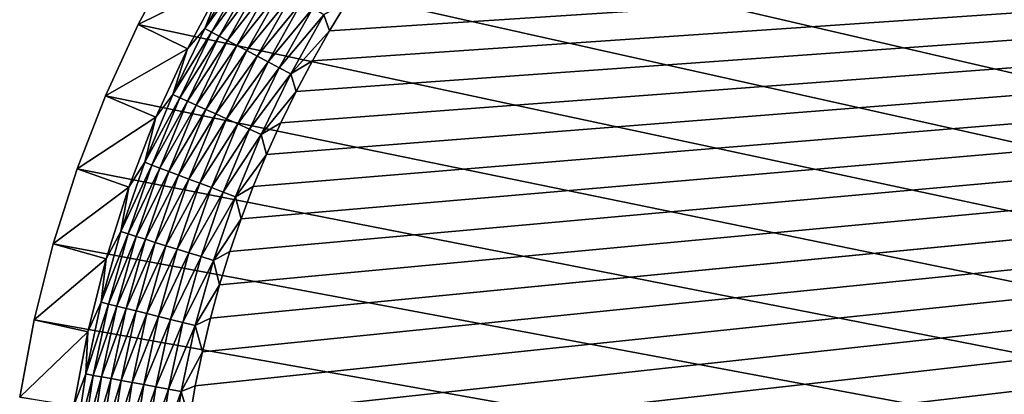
# Model space of a CAD drawing. Extents: x -255 to 255, y -598 to 598.
# Tile 55 of 201: x -254 to -217, y -189 to -175. Entities that reach past the tile are written whole.
import ezdxf

# ---------------------------------------------------------------- set-up
doc = ezdxf.new("R2010")
doc.units = 0
doc.header["$LTSCALE"] = 21.359881
for name, color, linetype in [('1', 7, 'CONTINUOUS'), ('2', 7, 'CONTINUOUS'), ('60', 7, 'CONTINUOUS'), ('9', 7, 'CONTINUOUS')]:
    doc.layers.add(name, color=color, linetype=linetype)

msp = doc.modelspace()

# ---------------------------------------------------------------- linework, layer by layer
at = {"layer": '1', "color": 7, "linetype": 'CONTINUOUS'}
for points in [[(-217.914, -148.981), (-214.963, -148.335), (89.855, -247.589), (-217.914, -148.981)], [(-220.82, -149.808), (-217.914, -148.981), (89.855, -247.589), (-220.82, -149.808)], [(-223.669, -150.812), (-220.82, -149.808), (89.855, -247.589), (-223.669, -150.812)], [(-226.451, -151.99), (-223.669, -150.812), (89.855, -247.589), (-226.451, -151.99)], [(-229.155, -153.336), (-226.451, -151.99), (87.455, -246.877), (-229.155, -153.336)], [(87.455, -246.877), (-226.451, -151.99), (89.855, -247.589), (87.455, -246.877)], [(-231.771, -154.847), (-229.155, -153.336), (87.455, -246.877), (-231.771, -154.847)], [(-234.29, -156.516), (-231.771, -154.847), (87.455, -246.877), (-234.29, -156.516)], [(-236.701, -158.336), (-234.29, -156.516), (87.455, -246.877), (-236.701, -158.336)], [(-238.995, -160.302), (-236.701, -158.336), (87.455, -246.877), (-238.995, -160.302)], [(-241.164, -162.405), (-238.995, -160.302), (87.455, -246.877), (-241.164, -162.405)], [(-243.199, -164.637), (-241.164, -162.405), (87.455, -246.877), (-243.199, -164.637)], [(-245.093, -166.991), (-243.199, -164.637), (87.455, -246.877), (-245.093, -166.991)], [(-246.838, -169.457), (-245.093, -166.991), (87.455, -246.877), (-246.838, -169.457)], [(-248.429, -172.025), (-246.838, -169.457), (85.015, -246.32), (-248.429, -172.025)], [(85.015, -246.32), (-246.838, -169.457), (87.455, -246.877), (85.015, -246.32)], [(-249.858, -174.687), (-248.429, -172.025), (85.015, -246.32), (-249.858, -174.687)], [(-251.12, -177.431), (-249.858, -174.687), (85.015, -246.32), (-251.12, -177.431)], [(-252.212, -180.248), (-251.12, -177.431), (85.015, -246.32), (-252.212, -180.248)], [(-253.128, -183.127), (-252.212, -180.248), (85.015, -246.32), (-253.128, -183.127)], [(-253.864, -186.057), (-253.128, -183.127), (85.015, -246.32), (-253.864, -186.057)], [(-254.42, -189.026), (-253.864, -186.057), (85.015, -246.32), (-254.42, -189.026)]]:
    msp.add_3dface(points, dxfattribs=at)
at = {"layer": '2', "color": 7, "linetype": 'CONTINUOUS'}
for points in [[(-236.906, -225.62, 7), (-235.978, -226.578, 7), (88.681, -152.706, 7), (-236.906, -225.62, 7)], [(88.681, -152.706, 7), (85.935, -153.307, 7), (-236.906, -225.62, 7), (88.681, -152.706, 7)], [(-235.978, -226.578, 7), (-235.02, -227.506, 7), (88.681, -152.706, 7), (-235.978, -226.578, 7)], [(-235.02, -227.506, 7), (-234.033, -228.404, 7), (88.681, -152.706, 7), (-235.02, -227.506, 7)], [(-234.033, -228.404, 7), (-233.019, -229.271, 7), (88.681, -152.706, 7), (-234.033, -228.404, 7)], [(-233.019, -229.271, 7), (-231.978, -230.105, 7), (88.681, -152.706, 7), (-233.019, -229.271, 7)], [(-231.978, -230.105, 7), (-230.911, -230.906, 7), (88.681, -152.706, 7), (-231.978, -230.105, 7)], [(-230.911, -230.906, 7), (-229.819, -231.673, 7), (88.681, -152.706, 7), (-230.911, -230.906, 7)], [(-229.819, -231.673, 7), (-228.704, -232.405, 7), (88.681, -152.706, 7), (-229.819, -231.673, 7)], [(-228.704, -232.405, 7), (-227.567, -233.102, 7), (88.681, -152.706, 7), (-228.704, -232.405, 7)], [(-227.567, -233.102, 7), (-226.408, -233.763, 7), (88.681, -152.706, 7), (-227.567, -233.102, 7)], [(-226.408, -233.763, 7), (-225.229, -234.387, 7), (88.681, -152.706, 7), (-226.408, -233.763, 7)], [(-225.229, -234.387, 7), (-224.031, -234.974, 7), (88.681, -152.706, 7), (-225.229, -234.387, 7)], [(-224.031, -234.974, 7), (-222.815, -235.523, 7), (88.681, -152.706, 7), (-224.031, -234.974, 7)], [(-222.815, -235.523, 7), (-221.583, -236.034, 7), (88.681, -152.706, 7), (-222.815, -235.523, 7)], [(-221.583, -236.034, 7), (-220.335, -236.505, 7), (88.681, -152.706, 7), (-221.583, -236.034, 7)], [(-220.335, -236.505, 7), (-219.073, -236.937, 7), (88.681, -152.706, 7), (-220.335, -236.505, 7)], [(-219.073, -236.937, 7), (-217.798, -237.33, 7), (88.681, -152.706, 7), (-219.073, -236.937, 7)], [(-217.798, -237.33, 7), (-216.511, -237.682, 7), (88.681, -152.706, 7), (-217.798, -237.33, 7)], [(-247.393, -205.814, 7), (-247.082, -207.111, 7), (85.935, -153.307, 7), (-247.393, -205.814, 7)], [(83.158, -153.738, 7), (-247.393, -205.814, 7), (85.935, -153.307, 7), (83.158, -153.738, 7)], [(-247.082, -207.111, 7), (-246.73, -208.398, 7), (85.935, -153.307, 7), (-247.082, -207.111, 7)], [(-246.73, -208.398, 7), (-246.337, -209.673, 7), (85.935, -153.307, 7), (-246.73, -208.398, 7)], [(-246.337, -209.673, 7), (-245.905, -210.935, 7), (85.935, -153.307, 7), (-246.337, -209.673, 7)], [(-245.905, -210.935, 7), (-245.434, -212.183, 7), (85.935, -153.307, 7), (-245.905, -210.935, 7)], [(-245.434, -212.183, 7), (-244.923, -213.415, 7), (85.935, -153.307, 7), (-245.434, -212.183, 7)], [(-244.923, -213.415, 7), (-244.374, -214.631, 7), (85.935, -153.307, 7), (-244.923, -213.415, 7)], [(-244.374, -214.631, 7), (-243.787, -215.829, 7), (85.935, -153.307, 7), (-244.374, -214.631, 7)], [(-243.787, -215.829, 7), (-243.163, -217.008, 7), (85.935, -153.307, 7), (-243.787, -215.829, 7)], [(-243.163, -217.008, 7), (-242.502, -218.167, 7), (85.935, -153.307, 7), (-243.163, -217.008, 7)], [(-242.502, -218.167, 7), (-241.805, -219.304, 7), (85.935, -153.307, 7), (-242.502, -218.167, 7)], [(-241.805, -219.304, 7), (-241.073, -220.419, 7), (85.935, -153.307, 7), (-241.805, -219.304, 7)], [(-241.073, -220.419, 7), (-240.306, -221.511, 7), (85.935, -153.307, 7), (-241.073, -220.419, 7)], [(-240.306, -221.511, 7), (-239.505, -222.578, 7), (85.935, -153.307, 7), (-240.306, -221.511, 7)], [(-239.505, -222.578, 7), (-238.67, -223.619, 7), (85.935, -153.307, 7), (-239.505, -222.578, 7)], [(-238.67, -223.619, 7), (-237.804, -224.633, 7), (85.935, -153.307, 7), (-238.67, -223.619, 7)], [(-237.804, -224.633, 7), (-236.906, -225.62, 7), (85.935, -153.307, 7), (-237.804, -224.633, 7)], [(-248.416, -196.55, 7), (-248.395, -197.884, 7), (83.158, -153.738, 7), (-248.416, -196.55, 7)], [(-248.395, -195.216, 7), (-248.416, -196.55, 7), (83.158, -153.738, 7), (-248.395, -195.216, 7)], [(-248.395, -197.884, 7), (-248.332, -199.216, 7), (83.158, -153.738, 7), (-248.395, -197.884, 7)], [(-248.332, -193.884, 7), (-248.395, -195.216, 7), (83.158, -153.738, 7), (-248.332, -193.884, 7)], [(-248.332, -199.216, 7), (-248.227, -200.546, 7), (83.158, -153.738, 7), (-248.332, -199.216, 7)], [(-248.227, -192.554, 7), (-248.332, -193.884, 7), (83.158, -153.738, 7), (-248.227, -192.554, 7)], [(-248.227, -200.546, 7), (-248.081, -201.872, 7), (83.158, -153.738, 7), (-248.227, -200.546, 7)], [(-248.081, -191.228, 7), (-248.227, -192.554, 7), (83.158, -153.738, 7), (-248.081, -191.228, 7)], [(-248.081, -201.872, 7), (-247.893, -203.193, 7), (83.158, -153.738, 7), (-248.081, -201.872, 7)], [(-247.893, -189.907, 7), (-248.081, -191.228, 7), (83.158, -153.738, 7), (-247.893, -189.907, 7)], [(-247.893, -203.193, 7), (-247.664, -204.507, 7), (83.158, -153.738, 7), (-247.893, -203.193, 7)], [(-247.664, -188.593, 7), (-247.893, -189.907, 7), (83.158, -153.738, 7), (-247.664, -188.593, 7)], [(-247.664, -204.507, 7), (-247.393, -205.814, 7), (83.158, -153.738, 7), (-247.664, -204.507, 7)], [(-247.393, -187.286, 7), (-247.664, -188.593, 7), (83.158, -153.738, 7), (-247.393, -187.286, 7)], [(-247.082, -185.989, 7), (-247.393, -187.286, 7), (83.158, -153.738, 7), (-247.082, -185.989, 7)], [(83.158, -153.738, 7), (80.359, -153.998, 7), (-247.082, -185.989, 7), (83.158, -153.738, 7)], [(-246.73, -184.702, 7), (-247.082, -185.989, 7), (80.359, -153.998, 7), (-246.73, -184.702, 7)], [(-246.337, -183.427, 7), (-246.73, -184.702, 7), (80.359, -153.998, 7), (-246.337, -183.427, 7)], [(-245.905, -182.165, 7), (-246.337, -183.427, 7), (80.359, -153.998, 7), (-245.905, -182.165, 7)], [(-245.434, -180.917, 7), (-245.905, -182.165, 7), (80.359, -153.998, 7), (-245.434, -180.917, 7)], [(-244.923, -179.685, 7), (-245.434, -180.917, 7), (80.359, -153.998, 7), (-244.923, -179.685, 7)], [(-244.374, -178.469, 7), (-244.923, -179.685, 7), (80.359, -153.998, 7), (-244.374, -178.469, 7)], [(-243.787, -177.271, 7), (-244.374, -178.469, 7), (80.359, -153.998, 7), (-243.787, -177.271, 7)], [(-243.163, -176.092, 7), (-243.787, -177.271, 7), (80.359, -153.998, 7), (-243.163, -176.092, 7)], [(-242.502, -174.933, 7), (-243.163, -176.092, 7), (80.359, -153.998, 7), (-242.502, -174.933, 7)], [(-241.805, -173.796, 7), (-242.502, -174.933, 7), (80.359, -153.998, 7), (-241.805, -173.796, 7)]]:
    msp.add_3dface(points, dxfattribs=at)
at = {"layer": '60', "color": 7, "linetype": 'CONTINUOUS'}
for points in [[(-246.602, -173.08, 4.231), (-247.295, -174.85, 4.67), (-245.909, -172.394, 4.67), (-246.602, -173.08, 4.231)], [(-247.295, -174.85, 4.67), (-245.661, -172.544, 5.082), (-245.909, -172.394, 4.67), (-247.295, -174.85, 4.67)], [(-247.038, -174.985, 5.082), (-245.661, -172.544, 5.082), (-247.295, -174.85, 4.67), (-247.038, -174.985, 5.082)], [(-247.038, -174.985, 5.082), (-245.378, -172.715, 5.463), (-245.661, -172.544, 5.082), (-247.038, -174.985, 5.082)], [(-246.602, -173.08, 4.231), (-247.969, -175.627, 4.231), (-247.295, -174.85, 4.67), (-246.602, -173.08, 4.231)], [(-246.745, -175.139, 5.463), (-245.378, -172.715, 5.463), (-247.038, -174.985, 5.082), (-246.745, -175.139, 5.463)], [(-246.745, -175.139, 5.463), (-245.064, -172.905, 5.808), (-245.378, -172.715, 5.463), (-246.745, -175.139, 5.463)], [(-246.421, -175.309, 5.808), (-245.064, -172.905, 5.808), (-246.745, -175.139, 5.463), (-246.421, -175.309, 5.808)], [(-246.421, -175.309, 5.808), (-244.722, -173.111, 6.115), (-245.064, -172.905, 5.808), (-246.421, -175.309, 5.808)], [(-246.066, -175.495, 6.115), (-244.722, -173.111, 6.115), (-246.421, -175.309, 5.808), (-246.066, -175.495, 6.115)], [(-246.066, -175.495, 6.115), (-244.355, -173.333, 6.38), (-244.722, -173.111, 6.115), (-246.066, -175.495, 6.115)], [(-245.687, -175.694, 6.38), (-244.355, -173.333, 6.38), (-246.066, -175.495, 6.115), (-245.687, -175.694, 6.38)], [(-245.687, -175.694, 6.38), (-243.967, -173.568, 6.601), (-244.355, -173.333, 6.38), (-245.687, -175.694, 6.38)], [(-245.286, -175.905, 6.601), (-243.967, -173.568, 6.601), (-245.687, -175.694, 6.38), (-245.286, -175.905, 6.601)], [(-245.286, -175.905, 6.601), (-243.562, -173.813, 6.774), (-243.967, -173.568, 6.601), (-245.286, -175.905, 6.601)], [(-244.867, -176.125, 6.774), (-243.562, -173.813, 6.774), (-245.286, -175.905, 6.601), (-244.867, -176.125, 6.774)], [(-244.867, -176.125, 6.774), (-243.144, -174.065, 6.9), (-243.562, -173.813, 6.774), (-244.867, -176.125, 6.774)], [(-242.502, -174.933, 7), (-241.805, -173.796, 7), (-242.718, -174.323, 6.975), (-242.502, -174.933, 7)], [(-244.434, -176.352, 6.9), (-243.144, -174.065, 6.9), (-244.867, -176.125, 6.774), (-244.434, -176.352, 6.9)], [(-244.434, -176.352, 6.9), (-242.718, -174.323, 6.975), (-243.144, -174.065, 6.9), (-244.434, -176.352, 6.9)], [(-243.993, -176.584, 6.975), (-242.718, -174.323, 6.975), (-244.434, -176.352, 6.9), (-243.993, -176.584, 6.975)], [(-243.993, -176.584, 6.975), (-242.502, -174.933, 7), (-242.718, -174.323, 6.975), (-243.993, -176.584, 6.975)], [(-247.969, -175.627, 4.231), (-248.53, -177.386, 4.67), (-247.295, -174.85, 4.67), (-247.969, -175.627, 4.231)], [(-248.53, -177.386, 4.67), (-247.038, -174.985, 5.082), (-247.295, -174.85, 4.67), (-248.53, -177.386, 4.67)], [(-243.163, -176.092, 7), (-242.502, -174.933, 7), (-243.993, -176.584, 6.975), (-243.163, -176.092, 7)], [(-248.265, -177.506, 5.082), (-247.038, -174.985, 5.082), (-248.53, -177.386, 4.67), (-248.265, -177.506, 5.082)], [(-248.265, -177.506, 5.082), (-246.745, -175.139, 5.463), (-247.038, -174.985, 5.082), (-248.265, -177.506, 5.082)], [(-247.964, -177.641, 5.463), (-246.745, -175.139, 5.463), (-248.265, -177.506, 5.082), (-247.964, -177.641, 5.463)], [(-247.964, -177.641, 5.463), (-246.421, -175.309, 5.808), (-246.745, -175.139, 5.463), (-247.964, -177.641, 5.463)], [(-247.629, -177.792, 5.808), (-246.421, -175.309, 5.808), (-247.964, -177.641, 5.463), (-247.629, -177.792, 5.808)], [(-247.629, -177.792, 5.808), (-246.066, -175.495, 6.115), (-246.421, -175.309, 5.808), (-247.629, -177.792, 5.808)], [(-247.969, -175.627, 4.231), (-249.178, -178.253, 4.231), (-248.53, -177.386, 4.67), (-247.969, -175.627, 4.231)], [(-247.265, -177.956, 6.115), (-246.066, -175.495, 6.115), (-247.629, -177.792, 5.808), (-247.265, -177.956, 6.115)], [(-247.265, -177.956, 6.115), (-245.687, -175.694, 6.38), (-246.066, -175.495, 6.115), (-247.265, -177.956, 6.115)], [(-246.874, -178.132, 6.38), (-245.687, -175.694, 6.38), (-247.265, -177.956, 6.115), (-246.874, -178.132, 6.38)], [(-246.874, -178.132, 6.38), (-245.286, -175.905, 6.601), (-245.687, -175.694, 6.38), (-246.874, -178.132, 6.38)], [(-246.46, -178.318, 6.601), (-245.286, -175.905, 6.601), (-246.874, -178.132, 6.38), (-246.46, -178.318, 6.601)], [(-246.46, -178.318, 6.601), (-244.867, -176.125, 6.774), (-245.286, -175.905, 6.601), (-246.46, -178.318, 6.601)], [(-243.787, -177.271, 7), (-243.163, -176.092, 7), (-243.993, -176.584, 6.975), (-243.787, -177.271, 7)], [(-246.029, -178.512, 6.774), (-244.867, -176.125, 6.774), (-246.46, -178.318, 6.601), (-246.029, -178.512, 6.774)], [(-246.029, -178.512, 6.774), (-244.434, -176.352, 6.9), (-244.867, -176.125, 6.774), (-246.029, -178.512, 6.774)], [(-245.584, -178.712, 6.9), (-244.434, -176.352, 6.9), (-246.029, -178.512, 6.774), (-245.584, -178.712, 6.9)], [(-245.584, -178.712, 6.9), (-243.993, -176.584, 6.975), (-244.434, -176.352, 6.9), (-245.584, -178.712, 6.9)], [(-245.129, -178.917, 6.975), (-243.993, -176.584, 6.975), (-245.584, -178.712, 6.9), (-245.129, -178.917, 6.975)], [(-245.129, -178.917, 6.975), (-243.787, -177.271, 7), (-243.993, -176.584, 6.975), (-245.129, -178.917, 6.975)], [(-249.178, -178.253, 4.231), (-249.609, -179.992, 4.67), (-248.53, -177.386, 4.67), (-249.178, -178.253, 4.231)], [(-249.609, -179.992, 4.67), (-248.265, -177.506, 5.082), (-248.53, -177.386, 4.67), (-249.609, -179.992, 4.67)], [(-249.338, -180.095, 5.082), (-248.265, -177.506, 5.082), (-249.609, -179.992, 4.67), (-249.338, -180.095, 5.082)], [(-249.338, -180.095, 5.082), (-247.964, -177.641, 5.463), (-248.265, -177.506, 5.082), (-249.338, -180.095, 5.082)], [(-244.374, -178.469, 7), (-243.787, -177.271, 7), (-245.129, -178.917, 6.975), (-244.374, -178.469, 7)], [(-249.029, -180.212, 5.463), (-247.964, -177.641, 5.463), (-249.338, -180.095, 5.082), (-249.029, -180.212, 5.463)], [(-249.029, -180.212, 5.463), (-247.629, -177.792, 5.808), (-247.964, -177.641, 5.463), (-249.029, -180.212, 5.463)], [(-248.686, -180.342, 5.808), (-247.629, -177.792, 5.808), (-249.029, -180.212, 5.463), (-248.686, -180.342, 5.808)], [(-248.686, -180.342, 5.808), (-247.265, -177.956, 6.115), (-247.629, -177.792, 5.808), (-248.686, -180.342, 5.808)], [(-248.312, -180.484, 6.115), (-247.265, -177.956, 6.115), (-248.686, -180.342, 5.808), (-248.312, -180.484, 6.115)], [(-248.312, -180.484, 6.115), (-246.874, -178.132, 6.38), (-247.265, -177.956, 6.115), (-248.312, -180.484, 6.115)], [(-249.178, -178.253, 4.231), (-250.222, -180.949, 4.231), (-249.609, -179.992, 4.67), (-249.178, -178.253, 4.231)], [(-247.911, -180.636, 6.38), (-246.874, -178.132, 6.38), (-248.312, -180.484, 6.115), (-247.911, -180.636, 6.38)], [(-247.911, -180.636, 6.38), (-246.46, -178.318, 6.601), (-246.874, -178.132, 6.38), (-247.911, -180.636, 6.38)], [(-247.487, -180.797, 6.601), (-246.46, -178.318, 6.601), (-247.911, -180.636, 6.38), (-247.487, -180.797, 6.601)], [(-247.487, -180.797, 6.601), (-246.029, -178.512, 6.774), (-246.46, -178.318, 6.601), (-247.487, -180.797, 6.601)], [(-247.045, -180.965, 6.774), (-246.029, -178.512, 6.774), (-247.487, -180.797, 6.601), (-247.045, -180.965, 6.774)], [(-247.045, -180.965, 6.774), (-245.584, -178.712, 6.9), (-246.029, -178.512, 6.774), (-247.045, -180.965, 6.774)], [(-246.588, -181.138, 6.9), (-245.584, -178.712, 6.9), (-247.045, -180.965, 6.774), (-246.588, -181.138, 6.9)], [(-246.588, -181.138, 6.9), (-245.129, -178.917, 6.975), (-245.584, -178.712, 6.9), (-246.588, -181.138, 6.9)], [(-244.923, -179.685, 7), (-244.374, -178.469, 7), (-245.129, -178.917, 6.975), (-244.923, -179.685, 7)], [(-246.122, -181.315, 6.975), (-245.129, -178.917, 6.975), (-246.588, -181.138, 6.9), (-246.122, -181.315, 6.975)], [(-246.122, -181.315, 6.975), (-244.923, -179.685, 7), (-245.129, -178.917, 6.975), (-246.122, -181.315, 6.975)], [(-245.434, -180.917, 7), (-244.923, -179.685, 7), (-246.122, -181.315, 6.975), (-245.434, -180.917, 7)], [(-250.222, -180.949, 4.231), (-250.529, -182.659, 4.67), (-249.609, -179.992, 4.67), (-250.222, -180.949, 4.231)], [(-250.529, -182.659, 4.67), (-249.338, -180.095, 5.082), (-249.609, -179.992, 4.67), (-250.529, -182.659, 4.67)], [(-250.252, -182.745, 5.082), (-249.338, -180.095, 5.082), (-250.529, -182.659, 4.67), (-250.252, -182.745, 5.082)], [(-250.252, -182.745, 5.082), (-249.029, -180.212, 5.463), (-249.338, -180.095, 5.082), (-250.252, -182.745, 5.082)], [(-249.937, -182.843, 5.463), (-249.029, -180.212, 5.463), (-250.252, -182.745, 5.082), (-249.937, -182.843, 5.463)], [(-249.937, -182.843, 5.463), (-248.686, -180.342, 5.808), (-249.029, -180.212, 5.463), (-249.937, -182.843, 5.463)], [(-249.586, -182.952, 5.808), (-248.686, -180.342, 5.808), (-249.937, -182.843, 5.463), (-249.586, -182.952, 5.808)], [(-249.586, -182.952, 5.808), (-248.312, -180.484, 6.115), (-248.686, -180.342, 5.808), (-249.586, -182.952, 5.808)], [(-249.205, -183.071, 6.115), (-248.312, -180.484, 6.115), (-249.586, -182.952, 5.808), (-249.205, -183.071, 6.115)], [(-249.205, -183.071, 6.115), (-247.911, -180.636, 6.38), (-248.312, -180.484, 6.115), (-249.205, -183.071, 6.115)], [(-248.795, -183.199, 6.38), (-247.911, -180.636, 6.38), (-249.205, -183.071, 6.115), (-248.795, -183.199, 6.38)], [(-248.795, -183.199, 6.38), (-247.487, -180.797, 6.601), (-247.911, -180.636, 6.38), (-248.795, -183.199, 6.38)], [(-250.222, -180.949, 4.231), (-251.099, -183.704, 4.231), (-250.529, -182.659, 4.67), (-250.222, -180.949, 4.231)], [(-248.363, -183.334, 6.601), (-247.487, -180.797, 6.601), (-248.795, -183.199, 6.38), (-248.363, -183.334, 6.601)], [(-248.363, -183.334, 6.601), (-247.045, -180.965, 6.774), (-247.487, -180.797, 6.601), (-248.363, -183.334, 6.601)], [(-247.911, -183.474, 6.774), (-247.045, -180.965, 6.774), (-248.363, -183.334, 6.601), (-247.911, -183.474, 6.774)], [(-247.911, -183.474, 6.774), (-246.588, -181.138, 6.9), (-247.045, -180.965, 6.774), (-247.911, -183.474, 6.774)], [(-245.905, -182.165, 7), (-245.434, -180.917, 7), (-246.122, -181.315, 6.975), (-245.905, -182.165, 7)], [(-247.445, -183.62, 6.9), (-246.588, -181.138, 6.9), (-247.911, -183.474, 6.774), (-247.445, -183.62, 6.9)], [(-247.445, -183.62, 6.9), (-246.122, -181.315, 6.975), (-246.588, -181.138, 6.9), (-247.445, -183.62, 6.9)], [(-246.969, -183.768, 6.975), (-246.122, -181.315, 6.975), (-247.445, -183.62, 6.9), (-246.969, -183.768, 6.975)], [(-246.969, -183.768, 6.975), (-245.905, -182.165, 7), (-246.122, -181.315, 6.975), (-246.969, -183.768, 6.975)], [(-246.337, -183.427, 7), (-245.905, -182.165, 7), (-246.969, -183.768, 6.975), (-246.337, -183.427, 7)], [(-251.099, -183.704, 4.231), (-251.287, -185.376, 4.67), (-250.529, -182.659, 4.67), (-251.099, -183.704, 4.231)], [(-251.287, -185.376, 4.67), (-250.252, -182.745, 5.082), (-250.529, -182.659, 4.67), (-251.287, -185.376, 4.67)], [(-251.005, -185.445, 5.082), (-250.252, -182.745, 5.082), (-251.287, -185.376, 4.67), (-251.005, -185.445, 5.082)], [(-251.005, -185.445, 5.082), (-249.937, -182.843, 5.463), (-250.252, -182.745, 5.082), (-251.005, -185.445, 5.082)], [(-250.684, -185.524, 5.463), (-249.937, -182.843, 5.463), (-251.005, -185.445, 5.082), (-250.684, -185.524, 5.463)], [(-250.684, -185.524, 5.463), (-249.586, -182.952, 5.808), (-249.937, -182.843, 5.463), (-250.684, -185.524, 5.463)], [(-250.328, -185.612, 5.808), (-249.586, -182.952, 5.808), (-250.684, -185.524, 5.463), (-250.328, -185.612, 5.808)], [(-250.328, -185.612, 5.808), (-249.205, -183.071, 6.115), (-249.586, -182.952, 5.808), (-250.328, -185.612, 5.808)], [(-249.939, -185.708, 6.115), (-249.205, -183.071, 6.115), (-250.328, -185.612, 5.808), (-249.939, -185.708, 6.115)], [(-249.939, -185.708, 6.115), (-248.795, -183.199, 6.38), (-249.205, -183.071, 6.115), (-249.939, -185.708, 6.115)], [(-249.523, -185.81, 6.38), (-248.795, -183.199, 6.38), (-249.939, -185.708, 6.115), (-249.523, -185.81, 6.38)], [(-249.523, -185.81, 6.38), (-248.363, -183.334, 6.601), (-248.795, -183.199, 6.38), (-249.523, -185.81, 6.38)], [(-249.083, -185.919, 6.601), (-248.363, -183.334, 6.601), (-249.523, -185.81, 6.38), (-249.083, -185.919, 6.601)], [(-249.083, -185.919, 6.601), (-247.911, -183.474, 6.774), (-248.363, -183.334, 6.601), (-249.083, -185.919, 6.601)], [(-248.624, -186.032, 6.774), (-247.911, -183.474, 6.774), (-249.083, -185.919, 6.601), (-248.624, -186.032, 6.774)], [(-248.624, -186.032, 6.774), (-247.445, -183.62, 6.9), (-247.911, -183.474, 6.774), (-248.624, -186.032, 6.774)], [(-248.15, -186.149, 6.9), (-247.445, -183.62, 6.9), (-248.624, -186.032, 6.774), (-248.15, -186.149, 6.9)], [(-248.15, -186.149, 6.9), (-246.969, -183.768, 6.975), (-247.445, -183.62, 6.9), (-248.15, -186.149, 6.9)], [(-246.73, -184.702, 7), (-246.337, -183.427, 7), (-246.969, -183.768, 6.975), (-246.73, -184.702, 7)], [(-251.099, -183.704, 4.231), (-251.804, -186.508, 4.231), (-251.287, -185.376, 4.67), (-251.099, -183.704, 4.231)], [(-247.666, -186.268, 6.975), (-246.969, -183.768, 6.975), (-248.15, -186.149, 6.9), (-247.666, -186.268, 6.975)], [(-247.666, -186.268, 6.975), (-246.73, -184.702, 7), (-246.969, -183.768, 6.975), (-247.666, -186.268, 6.975)], [(-247.082, -185.989, 7), (-246.73, -184.702, 7), (-247.666, -186.268, 6.975), (-247.082, -185.989, 7)], [(-251.804, -186.508, 4.231), (-251.879, -188.133, 4.67), (-251.287, -185.376, 4.67), (-251.804, -186.508, 4.231)], [(-251.879, -188.133, 4.67), (-251.005, -185.445, 5.082), (-251.287, -185.376, 4.67), (-251.879, -188.133, 4.67)], [(-251.593, -188.186, 5.082), (-251.005, -185.445, 5.082), (-251.879, -188.133, 4.67), (-251.593, -188.186, 5.082)], [(-251.593, -188.186, 5.082), (-250.684, -185.524, 5.463), (-251.005, -185.445, 5.082), (-251.593, -188.186, 5.082)], [(-251.268, -188.245, 5.463), (-250.684, -185.524, 5.463), (-251.593, -188.186, 5.082), (-251.268, -188.245, 5.463)], [(-251.268, -188.245, 5.463), (-250.328, -185.612, 5.808), (-250.684, -185.524, 5.463), (-251.268, -188.245, 5.463)], [(-250.907, -188.311, 5.808), (-250.328, -185.612, 5.808), (-251.268, -188.245, 5.463), (-250.907, -188.311, 5.808)], [(-250.907, -188.311, 5.808), (-249.939, -185.708, 6.115), (-250.328, -185.612, 5.808), (-250.907, -188.311, 5.808)], [(-250.514, -188.383, 6.115), (-249.939, -185.708, 6.115), (-250.907, -188.311, 5.808), (-250.514, -188.383, 6.115)], [(-250.514, -188.383, 6.115), (-249.523, -185.81, 6.38), (-249.939, -185.708, 6.115), (-250.514, -188.383, 6.115)], [(-250.092, -188.461, 6.38), (-249.523, -185.81, 6.38), (-250.514, -188.383, 6.115), (-250.092, -188.461, 6.38)], [(-250.092, -188.461, 6.38), (-249.083, -185.919, 6.601), (-249.523, -185.81, 6.38), (-250.092, -188.461, 6.38)], [(-249.646, -188.542, 6.601), (-249.083, -185.919, 6.601), (-250.092, -188.461, 6.38), (-249.646, -188.542, 6.601)], [(-249.646, -188.542, 6.601), (-248.624, -186.032, 6.774), (-249.083, -185.919, 6.601), (-249.646, -188.542, 6.601)], [(-249.181, -188.628, 6.774), (-248.624, -186.032, 6.774), (-249.646, -188.542, 6.601), (-249.181, -188.628, 6.774)], [(-249.181, -188.628, 6.774), (-248.15, -186.149, 6.9), (-248.624, -186.032, 6.774), (-249.181, -188.628, 6.774)], [(-248.701, -188.716, 6.9), (-248.15, -186.149, 6.9), (-249.181, -188.628, 6.774), (-248.701, -188.716, 6.9)], [(-248.701, -188.716, 6.9), (-247.666, -186.268, 6.975), (-248.15, -186.149, 6.9), (-248.701, -188.716, 6.9)], [(-248.21, -188.805, 6.975), (-247.666, -186.268, 6.975), (-248.701, -188.716, 6.9), (-248.21, -188.805, 6.975)], [(-248.21, -188.805, 6.975), (-247.393, -187.286, 7), (-247.666, -186.268, 6.975), (-248.21, -188.805, 6.975)], [(-247.393, -187.286, 7), (-247.082, -185.989, 7), (-247.666, -186.268, 6.975), (-247.393, -187.286, 7)], [(-251.804, -186.508, 4.231), (-252.335, -189.35, 4.231), (-251.879, -188.133, 4.67), (-251.804, -186.508, 4.231)], [(-247.664, -188.593, 7), (-247.393, -187.286, 7), (-248.21, -188.805, 6.975), (-247.664, -188.593, 7)], [(-252.335, -189.35, 4.231), (-252.303, -190.922, 4.67), (-251.879, -188.133, 4.67), (-252.335, -189.35, 4.231)], [(-252.303, -190.922, 4.67), (-251.593, -188.186, 5.082), (-251.879, -188.133, 4.67), (-252.303, -190.922, 4.67)], [(-252.015, -190.957, 5.082), (-251.593, -188.186, 5.082), (-252.303, -190.922, 4.67), (-252.015, -190.957, 5.082)], [(-252.015, -190.957, 5.082), (-251.268, -188.245, 5.463), (-251.593, -188.186, 5.082), (-252.015, -190.957, 5.082)], [(-251.687, -190.997, 5.463), (-251.268, -188.245, 5.463), (-252.015, -190.957, 5.082), (-251.687, -190.997, 5.463)], [(-251.687, -190.997, 5.463), (-250.907, -188.311, 5.808), (-251.268, -188.245, 5.463), (-251.687, -190.997, 5.463)], [(-251.323, -191.041, 5.808), (-250.907, -188.311, 5.808), (-251.687, -190.997, 5.463), (-251.323, -191.041, 5.808)], [(-251.323, -191.041, 5.808), (-250.514, -188.383, 6.115), (-250.907, -188.311, 5.808), (-251.323, -191.041, 5.808)], [(-250.926, -191.089, 6.115), (-250.514, -188.383, 6.115), (-251.323, -191.041, 5.808), (-250.926, -191.089, 6.115)], [(-250.926, -191.089, 6.115), (-250.092, -188.461, 6.38), (-250.514, -188.383, 6.115), (-250.926, -191.089, 6.115)], [(-250.5, -191.141, 6.38), (-250.092, -188.461, 6.38), (-250.926, -191.089, 6.115), (-250.5, -191.141, 6.38)], [(-250.5, -191.141, 6.38), (-249.646, -188.542, 6.601), (-250.092, -188.461, 6.38), (-250.5, -191.141, 6.38)], [(-250.05, -191.195, 6.601), (-249.646, -188.542, 6.601), (-250.5, -191.141, 6.38), (-250.05, -191.195, 6.601)], [(-250.05, -191.195, 6.601), (-249.181, -188.628, 6.774), (-249.646, -188.542, 6.601), (-250.05, -191.195, 6.601)], [(-247.893, -189.907, 7), (-247.664, -188.593, 7), (-248.21, -188.805, 6.975), (-247.893, -189.907, 7)], [(-249.58, -191.252, 6.774), (-249.181, -188.628, 6.774), (-250.05, -191.195, 6.601), (-249.58, -191.252, 6.774)], [(-249.58, -191.252, 6.774), (-248.701, -188.716, 6.9), (-249.181, -188.628, 6.774), (-249.58, -191.252, 6.774)], [(-249.096, -191.311, 6.9), (-248.701, -188.716, 6.9), (-249.58, -191.252, 6.774), (-249.096, -191.311, 6.9)], [(-249.096, -191.311, 6.9), (-248.21, -188.805, 6.975), (-248.701, -188.716, 6.9), (-249.096, -191.311, 6.9)], [(-248.601, -191.371, 6.975), (-248.21, -188.805, 6.975), (-249.096, -191.311, 6.9), (-248.601, -191.371, 6.975)], [(-248.601, -191.371, 6.975), (-247.893, -189.907, 7), (-248.21, -188.805, 6.975), (-248.601, -191.371, 6.975)]]:
    msp.add_3dface(points, dxfattribs=at)
at = {"layer": '9', "color": 7, "linetype": 'CONTINUOUS'}
for points in [[(-248.429, -172.025), (-249.858, -174.687), (-246.602, -173.08, 4.231), (-248.429, -172.025)], [(-246.602, -173.08, 4.231), (-249.858, -174.687), (-247.969, -175.627, 4.231), (-246.602, -173.08, 4.231)], [(-249.858, -174.687), (-251.12, -177.431), (-247.969, -175.627, 4.231), (-249.858, -174.687)], [(-247.969, -175.627, 4.231), (-251.12, -177.431), (-249.178, -178.253, 4.231), (-247.969, -175.627, 4.231)], [(-251.12, -177.431), (-252.212, -180.248), (-249.178, -178.253, 4.231), (-251.12, -177.431)], [(-249.178, -178.253, 4.231), (-252.212, -180.248), (-250.222, -180.949, 4.231), (-249.178, -178.253, 4.231)], [(-252.212, -180.248), (-253.128, -183.127), (-250.222, -180.949, 4.231), (-252.212, -180.248)], [(-250.222, -180.949, 4.231), (-253.128, -183.127), (-251.099, -183.704, 4.231), (-250.222, -180.949, 4.231)], [(-253.128, -183.127), (-253.864, -186.057), (-251.099, -183.704, 4.231), (-253.128, -183.127)], [(-251.099, -183.704, 4.231), (-253.864, -186.057), (-251.804, -186.508, 4.231), (-251.099, -183.704, 4.231)], [(-253.864, -186.057), (-254.42, -189.026), (-251.804, -186.508, 4.231), (-253.864, -186.057)], [(-251.804, -186.508, 4.231), (-254.42, -189.026), (-252.335, -189.35, 4.231), (-251.804, -186.508, 4.231)]]:
    msp.add_3dface(points, dxfattribs=at)

doc.saveas('drawing.dxf')
